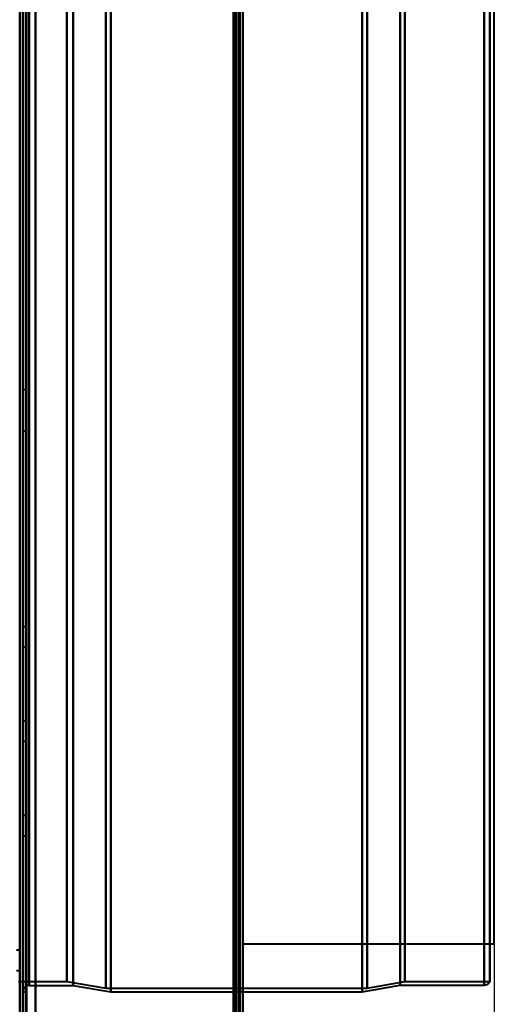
# Model space of a CAD drawing. Header units: millimetres. Extents: x -1087 to 1688, y -120 to 1046.
# Tile 69 of 78: x 550 to 625, y 603 to 759. Entities that reach past the tile are written whole.
import ezdxf

# ---------------------------------------------------------------- set-up
doc = ezdxf.new("R2010")
doc.units = ezdxf.units.MM
doc.layers.add('A-GENM', color=13, linetype='Continuous', lineweight=40)
doc.layers.add('G-IMPT', color=8, linetype='Continuous', lineweight=40)

# ---------------------------------------------------------------- blocks, each defined once
blk = doc.blocks.new('Maintenance r21 - Maintenance r21-755170-Arrière')
at = {"layer": 'A-GENM'}
for p, q in [((585, 973.37), (585, 0)), ((585, 0), (585, 973.37))]:
    blk.add_line(p, q, dxfattribs=at)
blk = doc.blocks.new('Souche connecteur circulaire R23 - Souche connecteur circulaire R23-755166-Arrière')
at = {"layer": 'A-GENM'}
for p, q in [((625, 927.5), (585, 927.5)), ((585, 927.5), (585, 770)), ((625, 770), (625, 927.5)), ((585, 770), (585, 612.5)), ((625, 612.5), (625, 770)), ((585, 612.5), (625, 612.5))]:
    blk.add_line(p, q, dxfattribs=at)
blk = doc.blocks.new('NEXA 1000 CALQUES_dwg-755156-Arrière')
at = {"layer": 'G-IMPT'}
for p, q in [((584.5, 129.47), (584.5, 972.27)), ((550, 128.97), (550, 937.77)), ((550, 937.27), (550, 129.47)), ((585, 128.97), (585, 937.77)), ((550, 604.87), (550, 921.87)), ((584.5, 921.87), (584.5, 604.87)), ((584.5, 604.87), (584.5, 921.87)), ((584.5, 604.87), (584.5, 921.87)), ((585, 604.87), (585, 921.87)), ((585, 921.87), (585, 604.87)), ((585, 921.87), (585, 604.87)), ((551, 920.87), (551, 605.87)), ((550, 763.37), (550, 604.87)), ((550, 604.87), (550, 763.37)), ((550, 763.37), (550, 591.87)), ((550, 591.87), (550, 763.37)), ((550.5, 604.87), (550.5, 763.37)), ((550.5, 763.37), (550.5, 604.87)), ((551, 763.37), (551, 605.87)), ((551, 605.87), (551, 763.37)), ((556.99, 606.5), (556.99, 763.37)), ((556.99, 763.37), (556.99, 606.5)), ((558, 763.37), (558, 605.87)), ((558, 605.87), (558, 763.37)), ((563.2, 605.46), (563.2, 763.37)), ((563.2, 763.37), (563.2, 605.46)), ((564, 604.87), (564, 763.37)), ((564, 763.37), (564, 604.87)), ((584.5, 763.37), (584.5, 604.87)), ((585, 604.87), (585, 763.37)), ((604, 604.87), (604, 763.37)), ((604, 763.37), (604, 604.87)), ((604.77, 605.46), (604.77, 763.37)), ((604.77, 763.37), (604.77, 605.46)), ((610, 605.91), (610, 763.37)), ((610, 763.37), (610, 605.91)), ((610.77, 606.5), (610.77, 763.37)), ((610.77, 763.37), (610.77, 606.5)), ((623.39, 605.91), (623.39, 763.37)), ((623.39, 763.37), (623.39, 605.91)), ((624.3, 763.37), (624.3, 606.5)), ((624.3, 606.5), (624.3, 763.37)), ((550.5, 700.52), (550, 700.52)), ((550, 700.52), (550, 697.27)), ((550, 697.27), (550, 700.52)), ((550.5, 697.27), (550.5, 700.52)), ((550.5, 700.52), (550.5, 697.27)), ((550, 697.27), (550, 694.02)), ((550, 694.02), (550, 697.27)), ((550.5, 694.02), (550.5, 697.27)), ((550.5, 697.27), (550.5, 694.02)), ((550, 694.02), (550.5, 694.02)), ((550.5, 662.86), (550, 662.86)), ((550, 662.86), (550, 661.26)), ((550, 659.66), (550, 662.86)), ((550, 659.66), (550, 662.86)), ((550.5, 661.26), (550.5, 662.86)), ((550.5, 662.86), (550.5, 661.26)), ((550, 661.26), (550, 659.66)), ((550, 661.26), (550, 659.66)), ((550.5, 659.66), (550.5, 661.26)), ((550.5, 661.26), (550.5, 659.66)), ((550, 659.66), (550.5, 659.66)), ((550.5, 647.86), (550, 647.86)), ((550, 647.86), (550, 646.26)), ((550, 644.66), (550, 647.86)), ((550, 644.66), (550, 647.86)), ((550.5, 646.26), (550.5, 647.86)), ((550.5, 647.86), (550.5, 646.26)), ((550, 646.26), (550, 644.66)), ((550, 646.26), (550, 644.66)), ((550.5, 644.66), (550.5, 646.26)), ((550.5, 646.26), (550.5, 644.66)), ((550, 644.66), (550.5, 644.66)), ((550.5, 632.86), (550, 632.86)), ((550, 632.86), (550, 631.26)), ((550, 629.66), (550, 632.86)), ((550, 629.66), (550, 632.86)), ((550.5, 631.26), (550.5, 632.86)), ((550.5, 632.86), (550.5, 631.26)), ((550, 631.26), (550, 629.66)), ((550, 631.26), (550, 629.66)), ((550.5, 629.66), (550.5, 631.26)), ((550.5, 631.26), (550.5, 629.66)), ((550, 629.66), (550.5, 629.66)), ((549.5, 611.47), (549, 611.47)), ((549.5, 611.47), (549.5, 608.27)), ((549.5, 611.47), (549.5, 608.27)), ((549.5, 609.87), (549.5, 611.47)), ((549.5, 609.87), (549.5, 611.47)), ((549.5, 608.27), (549.5, 609.87)), ((549, 608.27), (549.5, 608.27)), ((549.3, 606.5), (556.99, 606.5)), ((551, 605.87), (558, 605.87)), ((556.99, 606.5), (563.2, 605.46)), ((558, 605.87), (564, 604.87)), ((604, 604.87), (610, 605.91)), ((604.77, 605.46), (610.77, 606.5)), ((610, 605.91), (623.39, 605.91)), ((610.77, 606.5), (624.3, 606.5)), ((550, 604.87), (550.5, 604.87)), ((563.2, 605.46), (604.77, 605.46)), ((564, 604.87), (584.5, 604.87)), ((584.5, 604.87), (585, 604.87)), ((585, 604.87), (604, 604.87))]:
    blk.add_line(p, q, dxfattribs=at)
at = {"layer": 'G-IMPT', "flags": 128}
for points in [[(583.9, 972.27), (583.9, 761.57), (583.9, 550.87), (583.9, 340.17), (583.9, 129.47)], [(583.9, 129.47), (583.9, 340.17), (583.9, 550.87), (583.9, 761.57), (583.9, 972.27)], [(583.9, 972.27), (583.9, 761.57), (583.9, 550.87), (583.9, 340.17), (583.9, 129.47)], [(584, 129.47), (584, 340.17), (584, 550.87), (584, 761.57), (584, 972.27)], [(584, 972.27), (584, 761.57), (584, 550.87), (584, 340.17), (584, 129.47)], [(584, 129.47), (584, 340.17), (584, 550.87), (584, 761.57), (584, 972.27)], [(584.4, 128.97), (584.4, 339.92), (584.4, 550.87), (584.4, 761.82), (584.4, 972.77)], [(584.4, 972.77), (584.4, 761.82), (584.4, 550.87), (584.4, 339.92), (584.4, 128.97)], [(584.4, 128.97), (584.4, 339.92), (584.4, 550.87), (584.4, 761.82), (584.4, 972.77)], [(584.5, 972.77), (584.5, 761.82), (584.5, 550.87), (584.5, 339.92), (584.5, 128.97)], [(584.5, 129.47), (584.5, 340.17), (584.5, 550.87), (584.5, 761.57), (584.5, 972.27)], [(584.5, 972.27), (584.5, 761.57), (584.5, 550.87), (584.5, 340.17), (584.5, 129.47)], [(584.5, 129.47), (584.5, 340.17), (584.5, 550.87), (584.5, 761.57), (584.5, 972.27)], [(584.5, 972.27), (584.5, 761.57), (584.5, 550.87), (584.5, 340.17), (584.5, 129.47)], [(584.5, 129.47), (584.5, 340.17), (584.5, 550.87), (584.5, 761.57), (584.5, 972.27)], [(584.5, 972.27), (584.5, 761.57), (584.5, 550.87), (584.5, 340.17), (584.5, 129.47)], [(585, 972.77), (585, 761.82), (585, 550.87), (585, 339.92), (585, 128.97)], [(585, 128.97), (585, 339.92), (585, 550.87), (585, 761.82), (585, 972.77)], [(549.5, 128.97), (549.5, 331.17), (549.5, 533.37), (549.5, 735.57), (549.5, 937.77)], [(549.5, 129.47), (549.5, 331.42), (549.5, 533.37), (549.5, 735.32), (549.5, 937.27)], [(549.5, 937.27), (549.5, 735.32), (549.5, 533.37), (549.5, 331.42), (549.5, 129.47)], [(550, 128.97), (550, 331.17), (550, 533.37), (550, 735.57), (550, 937.77)], [(550, 937.77), (550, 735.57), (550, 533.37), (550, 331.17), (550, 128.97)], [(550, 937.27), (550, 735.32), (550, 533.37), (550, 331.42), (550, 129.47)], [(550, 161.37), (550, 355.35), (550, 549.32), (550, 743.3), (550, 937.27)], [(550, 937.27), (550, 735.32), (550, 533.37), (550, 331.42), (550, 129.47)], [(550, 129.47), (550, 331.42), (550, 533.37), (550, 735.32), (550, 937.27)], [(550, 129.47), (550, 331.42), (550, 533.37), (550, 735.32), (550, 937.27)], [(550, 937.27), (550, 743.3), (550, 549.32), (550, 355.35), (550, 161.37)], [(550.5, 937.27), (550.5, 735.32), (550.5, 533.37), (550.5, 331.42), (550.5, 129.47)], [(550.5, 129.47), (550.5, 331.42), (550.5, 533.37), (550.5, 735.32), (550.5, 937.27)], [(550.6, 937.27), (550.6, 735.32), (550.6, 533.37), (550.6, 331.42), (550.6, 129.47)], [(550.6, 129.47), (550.6, 331.42), (550.6, 533.37), (550.6, 735.32), (550.6, 937.27)], [(550.6, 129.47), (550.6, 331.42), (550.6, 533.37), (550.6, 735.32), (550.6, 937.27)], [(550.6, 129.47), (550.6, 331.42), (550.6, 533.37), (550.6, 735.32), (550.6, 937.27)], [(550.6, 937.27), (550.6, 735.32), (550.6, 533.37), (550.6, 331.42), (550.6, 129.47)], [(550.6, 937.27), (550.6, 735.32), (550.6, 533.37), (550.6, 331.42), (550.6, 129.47)], [(552, 937.77), (552, 735.57), (552, 533.37), (552, 331.17), (552, 128.97)], [(552, 937.77), (552, 735.57), (552, 533.37), (552, 331.17), (552, 128.97)], [(552, 128.97), (552, 331.17), (552, 533.37), (552, 735.57), (552, 937.77)], [(552, 128.97), (552, 331.17), (552, 533.37), (552, 735.57), (552, 937.77)], [(552, 129.47), (552, 331.42), (552, 533.37), (552, 735.32), (552, 937.27)], [(552, 937.27), (552, 735.32), (552, 533.37), (552, 331.42), (552, 129.47)], [(552, 129.47), (552, 331.42), (552, 533.37), (552, 735.32), (552, 937.27)], [(552, 937.27), (552, 735.32), (552, 533.37), (552, 331.42), (552, 129.47)], [(583.5, 937.27), (583.5, 735.32), (583.5, 533.37), (583.5, 331.42), (583.5, 129.47)], [(583.5, 129.47), (583.5, 331.42), (583.5, 533.37), (583.5, 735.32), (583.5, 937.27)], [(583.5, 937.27), (583.5, 735.32), (583.5, 533.37), (583.5, 331.42), (583.5, 129.47)], [(583.5, 129.47), (583.5, 331.42), (583.5, 533.37), (583.5, 735.32), (583.5, 937.27)], [(584.4, 128.97), (584.4, 331.17), (584.4, 533.37), (584.4, 735.57), (584.4, 937.77)], [(584.4, 937.77), (584.4, 735.57), (584.4, 533.37), (584.4, 331.17), (584.4, 128.97)], [(584.4, 937.77), (584.4, 735.57), (584.4, 533.37), (584.4, 331.17), (584.4, 128.97)], [(584.5, 128.97), (584.5, 331.17), (584.5, 533.37), (584.5, 735.57), (584.5, 937.77)], [(585, 128.97), (585, 331.17), (585, 533.37), (585, 735.57), (585, 937.77)], [(585, 937.77), (585, 735.57), (585, 533.37), (585, 331.17), (585, 128.97)], [(583.5, 291.17), (583.5, 421.02), (583.5, 550.87), (583.5, 680.72), (583.5, 810.57)], [(583.5, 810.57), (583.5, 680.72), (583.5, 550.87), (583.5, 421.02), (583.5, 291.17)], [(583.5, 291.17), (583.5, 421.02), (583.5, 550.87), (583.5, 680.72), (583.5, 810.57)], [(583.5, 810.57), (583.5, 680.72), (583.5, 550.87), (583.5, 421.02), (583.5, 291.17)], [(584.4, 291.17), (584.4, 421.02), (584.4, 550.87), (584.4, 680.72), (584.4, 810.57)], [(584.4, 810.57), (584.4, 680.72), (584.4, 550.87), (584.4, 421.02), (584.4, 291.17)], [(584.4, 291.17), (584.4, 421.02), (584.4, 550.87), (584.4, 680.72), (584.4, 810.57)], [(584.5, 810.57), (584.5, 680.72), (584.5, 550.87), (584.5, 421.02), (584.5, 291.17)], [(585, 810.57), (585, 680.72), (585, 550.87), (585, 421.02), (585, 291.17)], [(585, 291.17), (585, 421.02), (585, 550.87), (585, 680.72), (585, 810.57)], [(585, 291.17), (585, 421.02), (585, 550.87), (585, 680.72), (585, 810.57)], [(585, 810.57), (585, 680.72), (585, 550.87), (585, 421.02), (585, 291.17)], [(551, 605.87), (550.96, 605.87), (550.92, 605.87), (550.88, 605.87), (550.84, 605.86), (550.8, 605.85), (550.76, 605.84), (550.72, 605.83), (550.69, 605.82), (550.65, 605.81), (550.61, 605.79), (550.57, 605.78), (550.54, 605.76), (550.5, 605.74), (550.47, 605.72), (550.44, 605.7), (550.4, 605.67), (550.37, 605.65), (550.34, 605.62), (550.31, 605.6), (550.28, 605.57), (550.26, 605.54), (550.23, 605.51), (550.2, 605.48), (550.18, 605.45), (550.16, 605.41), (550.14, 605.38), (550.12, 605.34), (550.1, 605.31), (550.08, 605.27), (550.07, 605.23), (550.05, 605.2), (550.04, 605.16), (550.03, 605.12), (550.02, 605.08), (550.01, 605.04), (550.01, 605), (550, 604.96), (550, 604.92), (550, 604.88), (550, 604.87)], [(624.3, 606.5), (624.23, 606.37), (624.06, 606.17), (623.9, 606.05), (623.77, 605.98), (623.57, 605.92), (623.39, 605.91)], [(585, 604.87), (584.87, 604.87), (584.75, 604.87), (584.62, 604.87), (584.5, 604.87)], [(584.5, 604.87), (584.62, 604.87), (584.75, 604.87), (584.87, 604.87), (585, 604.87)]]:
    blk.add_lwpolyline(points, dxfattribs=at)

msp = doc.modelspace()

# ---------------------------------------------------------------- linework, layer by layer
at = {"color": 1, "lineweight": 30}
for p, q in [((625, 612.5), (625, 927.5)), ((625, 625.44), (625, 599.56))]:
    msp.add_line(p, q, dxfattribs=at)
at = {"color": 94, "lineweight": 30}
msp.add_line((625, 612.5), (625, 927.5), dxfattribs=at)

# ---------------------------------------------------------------- block references
at = {"layer": 'A-GENM'}
for name in ['Maintenance r21 - Maintenance r21-755170-Arrière', 'Souche connecteur circulaire R23 - Souche connecteur circulaire R23-755166-Arrière']:
    msp.add_blockref(name, (0, 0), dxfattribs=at)
at = {"layer": 'G-IMPT'}
msp.add_blockref('NEXA 1000 CALQUES_dwg-755156-Arrière', (0, 0), dxfattribs=at)

doc.saveas('drawing.dxf')
